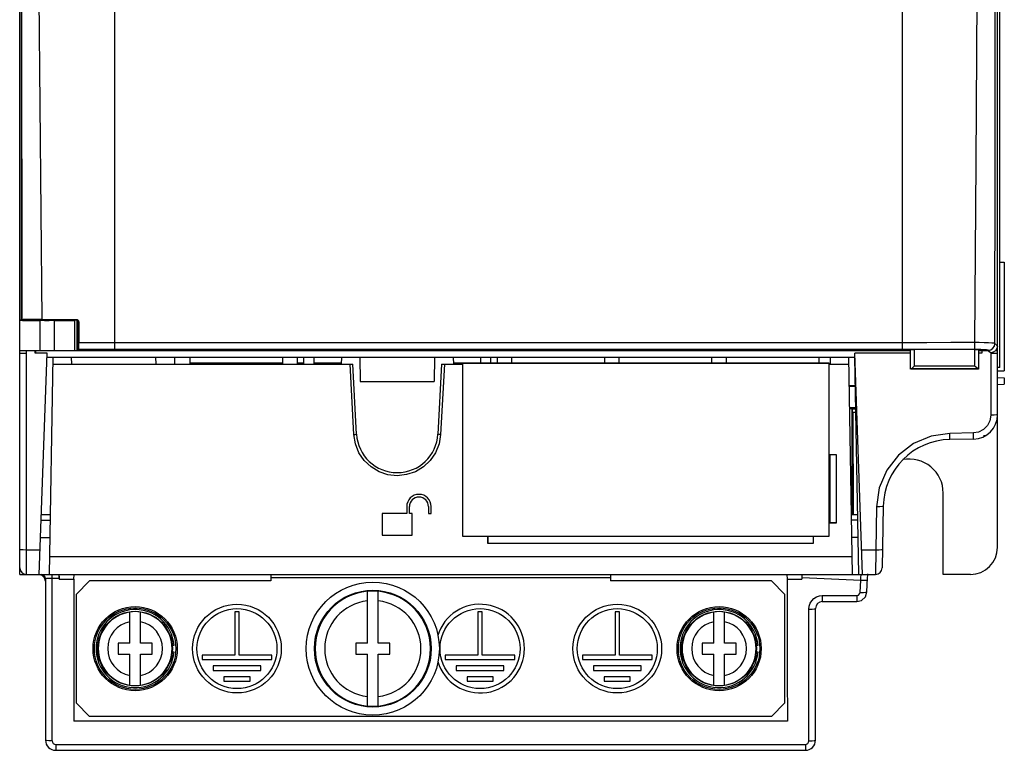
# Model space of a CAD drawing. Header units: millimetres. Extents: x 0 to 500, y 0 to 550.
# Tile 21 of 50: x 213 to 285, y 204 to 258. Entities that reach past the tile are written whole.
import ezdxf

# ---------------------------------------------------------------- set-up
doc = ezdxf.new("R2010")
doc.units = ezdxf.units.MM
doc.header["$LTSCALE"] = 35.851852
doc.layers.get('0').update_dxf_attribs({"linetype": 'CONTINUOUS'})

msp = doc.modelspace()

# ---------------------------------------------------------------- linework, layer by layer
at = {"color": 7, "linetype": 'CONTINUOUS'}
for p, q in [((284.738, 218.804), (284.738, 346.304)), ((219.738, 233.373), (219.738, 330.103)), ((212.738, 235.541), (212.738, 328.604)), ((212.793, 328.133), (212.856, 235.54)), ((212.796, 328.133), (212.859, 235.541)), ((277.738, 233.373), (277.738, 317.712)), ((284.913, 232.036), (284.913, 291.036)), ((212.924, 235.565), (212.898, 267.36)), ((214.403, 235.593), (214.097, 267.38)), ((284.56, 247.44), (284.569, 260.851)), ((283.156, 247.156), (283.256, 260.235)), ((284.551, 233.821), (284.56, 247.44)), ((283.057, 233.879), (283.156, 247.156)), ((284.913, 239.801), (285.238, 239.796)), ((285.238, 239.796), (285.238, 231.813)), ((212.738, 235.568), (212.858, 235.568)), ((212.738, 235.528), (212.788, 235.521)), ((212.738, 216.804), (212.738, 235.528)), ((212.788, 235.521), (212.939, 235.515)), ((212.924, 235.565), (212.859, 235.541)), ((212.989, 235.572), (212.924, 235.565)), ((212.939, 235.515), (213.177, 235.509)), ((213.146, 235.579), (212.989, 235.572)), ((213.382, 235.585), (213.146, 235.579)), ((213.177, 235.509), (213.488, 235.505)), ((213.683, 235.589), (213.382, 235.585)), ((213.488, 235.505), (213.855, 235.502)), ((214.035, 235.592), (213.683, 235.589)), ((213.688, 235.536), (213.751, 235.53)), ((213.751, 235.53), (213.935, 235.525)), ((213.788, 235.541), (213.8, 235.554)), ((213.974, 235.56), (213.8, 235.554)), ((213.8, 235.536), (213.8, 235.554)), ((213.855, 235.502), (214.238, 235.502)), ((213.935, 235.525), (214.212, 235.521)), ((214.24, 235.564), (213.974, 235.56)), ((214.403, 235.593), (214.035, 235.592)), ((214.212, 235.521), (214.558, 235.518)), ((214.238, 233.304), (214.238, 235.502)), ((215.29, 235.502), (214.238, 235.502)), ((214.565, 235.566), (214.24, 235.564)), ((214.403, 235.593), (216.895, 235.594)), ((214.558, 235.518), (214.918, 235.518)), ((214.912, 235.566), (214.565, 235.566)), ((215.237, 235.564), (214.912, 235.566)), ((214.918, 235.518), (215.265, 235.521)), ((215.502, 235.56), (215.237, 235.564)), ((215.265, 235.521), (215.542, 235.525)), ((215.29, 233.304), (215.29, 235.502)), ((215.29, 235.502), (215.665, 235.502)), ((215.677, 235.554), (215.502, 235.56)), ((215.542, 235.525), (215.725, 235.53)), ((215.665, 235.502), (216.024, 235.505)), ((215.688, 235.541), (215.677, 235.554)), ((215.677, 235.536), (215.677, 235.554)), ((215.725, 235.53), (215.788, 235.536)), ((216.024, 235.505), (216.331, 235.509)), ((216.331, 235.509), (216.571, 235.514)), ((216.571, 235.514), (216.728, 235.52)), ((216.728, 235.52), (216.789, 235.527)), ((216.831, 235.548), (216.789, 235.527)), ((216.789, 233.304), (216.789, 235.527)), ((216.822, 235.566), (216.895, 235.594)), ((216.898, 235.551), (216.822, 235.566)), ((216.921, 235.536), (216.822, 235.536)), ((216.895, 235.594), (216.972, 235.578)), ((216.964, 235.508), (216.898, 235.551)), ((217.007, 235.442), (216.964, 235.508)), ((216.972, 235.578), (217.037, 235.535)), ((216.972, 233.304), (216.972, 235.495)), ((217.022, 235.366), (217.007, 235.442)), ((217.022, 235.366), (217.095, 235.394)), ((217.023, 233.323), (217.022, 235.366)), ((217.037, 235.535), (217.08, 235.47)), ((217.08, 235.47), (217.095, 235.394)), ((217.095, 235.394), (217.096, 233.875)), ((217.081, 233.419), (217.089, 233.529)), ((217.089, 233.529), (217.094, 233.689)), ((217.094, 233.689), (217.096, 233.875)), ((217.981, 233.874), (217.096, 233.875)), ((218.862, 233.874), (217.981, 233.874)), ((219.738, 233.873), (218.862, 233.874)), ((277.738, 233.873), (219.738, 233.873)), ((279.526, 233.874), (277.738, 233.873)), ((281.299, 233.876), (279.526, 233.874)), ((283.057, 233.879), (281.299, 233.876)), ((283.056, 233.531), (283.057, 233.692)), ((283.056, 233.419), (283.056, 233.531)), ((283.393, 233.877), (283.057, 233.879)), ((283.057, 233.692), (283.057, 233.879)), ((283.746, 233.872), (283.393, 233.877)), ((284.073, 233.863), (283.746, 233.872)), ((284.33, 233.85), (284.073, 233.863)), ((284.242, 233.36), (284.404, 233.468)), ((284.49, 233.835), (284.33, 233.85)), ((284.404, 233.468), (284.513, 233.63)), ((284.551, 233.821), (284.49, 233.835)), ((284.513, 233.63), (284.551, 233.821)), ((284.738, 233.626), (284.551, 233.821)), ((284.738, 233.626), (284.7, 233.435)), ((212.738, 233.304), (278.338, 233.304)), ((212.738, 233.104), (213.238, 233.104)), ((213.238, 216.804), (213.238, 233.304)), ((213.888, 233.104), (213.888, 233.305)), ((214.749, 233.104), (213.888, 233.104)), ((213.897, 233.304), (213.896, 233.104)), ((214.18, 216.804), (214.749, 233.104)), ((214.738, 232.804), (274.238, 232.804)), ((214.936, 216.804), (215.215, 232.804)), ((216.568, 232.304), (216.563, 232.804)), ((217.071, 233.373), (217.023, 233.323)), ((276.038, 233.323), (217.023, 233.323)), ((217.071, 233.373), (217.081, 233.419)), ((219.738, 233.373), (217.071, 233.373)), ((277.738, 233.373), (219.738, 233.373)), ((222.737, 232.804), (222.763, 232.304)), ((224.138, 232.804), (224.138, 232.304)), ((225.288, 232.304), (225.288, 232.804)), ((232.088, 232.804), (232.088, 232.304)), ((233.188, 232.304), (233.188, 232.804)), ((233.659, 232.304), (233.663, 232.804)), ((234.418, 232.304), (234.413, 232.804)), ((236.429, 232.804), (236.403, 232.304)), ((237.788, 232.804), (237.82, 231.004)), ((243.288, 232.804), (243.257, 231.004)), ((244.647, 232.804), (244.674, 232.304)), ((246.663, 232.804), (246.659, 232.363)), ((247.413, 232.804), (247.417, 232.363)), ((247.888, 232.804), (247.888, 232.363)), ((248.988, 232.363), (248.988, 232.804)), ((255.788, 232.804), (255.788, 232.363)), ((256.888, 232.363), (256.888, 232.804)), ((259.497, 233.304), (259.497, 233.323)), ((259.738, 233.304), (259.738, 233.323)), ((263.688, 232.804), (263.688, 232.363)), ((264.788, 232.363), (264.788, 232.804)), ((271.588, 232.804), (271.588, 232.363)), ((272.413, 232.804), (272.409, 232.304)), ((273.761, 232.804), (274.041, 216.804)), ((278.338, 233.104), (274.228, 233.104)), ((274.797, 216.804), (274.228, 233.104)), ((274.518, 216.804), (274.238, 232.804)), ((278.338, 233.339), (276.038, 233.339)), ((276.038, 233.339), (276.038, 233.323)), ((283.055, 233.373), (277.738, 233.373)), ((278.338, 233.339), (278.342, 233.351)), ((278.338, 231.939), (278.338, 233.339)), ((278.34, 232.402), (278.342, 232.874)), ((278.342, 233.351), (278.365, 233.357)), ((278.342, 232.874), (278.342, 233.351)), ((278.365, 233.357), (278.428, 233.362)), ((278.428, 233.362), (278.523, 233.365)), ((278.523, 233.365), (278.632, 233.366)), ((278.631, 232.56), (278.632, 232.962)), ((283.045, 233.366), (278.632, 233.366)), ((278.632, 232.962), (278.632, 233.366)), ((283.045, 233.366), (283.154, 233.365)), ((283.045, 233.366), (283.045, 232.962)), ((283.045, 232.962), (283.046, 232.56)), ((283.055, 233.373), (283.056, 233.419)), ((283.279, 233.371), (283.055, 233.373)), ((283.154, 233.365), (283.248, 233.362)), ((283.248, 233.362), (283.311, 233.357)), ((283.515, 233.367), (283.279, 233.371)), ((283.311, 233.357), (283.334, 233.351)), ((283.338, 233.339), (283.334, 233.351)), ((283.334, 233.351), (283.335, 232.874)), ((283.335, 232.874), (283.336, 232.402)), ((283.897, 233.339), (283.338, 233.339)), ((283.338, 233.339), (283.338, 231.939)), ((283.338, 233.304), (283.953, 233.304)), ((283.589, 233.104), (283.338, 233.104)), ((283.733, 233.358), (283.515, 233.367)), ((283.58, 233.339), (283.58, 233.104)), ((283.589, 233.339), (283.589, 233.104)), ((283.904, 233.347), (283.733, 233.358)), ((284.239, 233.127), (283.897, 233.339)), ((284.011, 233.334), (283.904, 233.347)), ((284.052, 233.321), (284.011, 233.334)), ((284.052, 233.321), (284.242, 233.36)), ((284.239, 233.127), (284.052, 233.321)), ((284.43, 233.165), (284.238, 233.127)), ((284.238, 233.104), (284.738, 233.104)), ((284.238, 233.104), (284.238, 228.527)), ((284.592, 233.273), (284.43, 233.165)), ((284.7, 233.435), (284.592, 233.273)), ((284.613, 233.304), (284.738, 233.304)), ((215.206, 232.304), (237.272, 232.304)), ((232.038, 232.354), (225.338, 232.354)), ((225.338, 232.354), (225.338, 232.304)), ((232.038, 232.304), (232.038, 232.354)), ((233.659, 232.354), (233.238, 232.354)), ((233.238, 232.354), (233.238, 232.304)), ((236.402, 232.354), (234.417, 232.354)), ((237.343, 227.113), (237.071, 232.304)), ((237.542, 227.147), (237.272, 232.304)), ((243.804, 232.304), (243.534, 227.147)), ((244.006, 232.304), (243.734, 227.113)), ((243.804, 232.304), (245.35, 232.304)), ((245.35, 232.354), (244.674, 232.354)), ((272.35, 232.363), (245.35, 232.363)), ((245.35, 232.363), (245.35, 219.634)), ((272.35, 232.338), (245.35, 232.338)), ((272.35, 219.634), (272.35, 232.363)), ((272.35, 232.304), (273.77, 232.304)), ((278.338, 231.931), (278.34, 232.402)), ((278.399, 231.963), (278.468, 232.015)), ((278.468, 232.015), (278.547, 232.084)), ((278.547, 232.084), (278.63, 232.163)), ((278.63, 232.163), (278.631, 232.56)), ((278.63, 232.163), (283.047, 232.163)), ((283.046, 232.56), (283.047, 232.163)), ((283.129, 232.084), (283.047, 232.163)), ((283.208, 232.015), (283.129, 232.084)), ((283.277, 231.963), (283.208, 232.015)), ((283.336, 232.402), (283.338, 231.931)), ((284.913, 232.036), (284.738, 232.036)), ((278.34, 231.94), (278.338, 231.939)), ((283.338, 231.939), (278.338, 231.939)), ((278.344, 231.94), (278.34, 231.94)), ((278.35, 231.941), (278.344, 231.94)), ((278.35, 231.941), (278.399, 231.963)), ((278.35, 231.941), (283.326, 231.941)), ((283.326, 231.941), (283.277, 231.963)), ((283.326, 231.941), (283.333, 231.94)), ((283.333, 231.94), (283.337, 231.94)), ((283.337, 231.94), (283.338, 231.939)), ((284.738, 231.804), (285.238, 231.813)), ((284.738, 231.304), (285.238, 231.296)), ((285.238, 231.296), (285.238, 230.813)), ((237.82, 231.004), (243.257, 231.004)), ((274.275, 230.704), (273.798, 230.704)), ((274.276, 230.647), (273.799, 230.647)), ((284.738, 230.804), (285.238, 230.813)), ((273.826, 229.092), (274.303, 229.092)), ((273.827, 229.034), (274.009, 229.034)), ((274.009, 229.034), (274.038, 229.004)), ((274.009, 229.034), (274.009, 221.204)), ((274.038, 229.004), (274.305, 229.004)), ((274.038, 229.004), (274.038, 221.204)), ((274.309, 228.723), (274.121, 228.723)), ((274.123, 221.205), (274.121, 228.723)), ((284.238, 228.527), (284.176, 228.131)), ((284.488, 228.533), (284.238, 228.527)), ((284.671, 228.55), (284.488, 228.533)), ((284.738, 228.573), (284.671, 228.55)), ((283.993, 227.767), (283.706, 227.477)), ((284.176, 228.131), (283.993, 227.767)), ((237.343, 227.113), (237.443, 227.121)), ((237.456, 226.421), (237.343, 227.113)), ((237.443, 227.121), (237.516, 227.134)), ((237.516, 227.134), (237.542, 227.147)), ((243.56, 227.134), (243.534, 227.147)), ((243.634, 227.121), (243.56, 227.134)), ((243.734, 227.113), (243.621, 226.422)), ((243.734, 227.113), (243.634, 227.121)), ((279.845, 226.994), (278.551, 226.446)), ((281.229, 227.196), (279.845, 226.994)), ((282.961, 227.227), (281.229, 227.196)), ((281.233, 226.967), (281.229, 227.196)), ((281.237, 226.803), (281.233, 226.967)), ((283.345, 227.292), (282.961, 227.227)), ((282.965, 226.997), (282.961, 227.227)), ((282.968, 226.833), (282.965, 226.997)), ((283.706, 227.477), (283.345, 227.292)), ((237.715, 225.773), (237.456, 226.421)), ((243.621, 226.422), (243.362, 225.774)), ((278.551, 226.446), (277.441, 225.591)), ((281.238, 226.743), (281.237, 226.803)), ((282.97, 226.774), (281.238, 226.743)), ((282.97, 226.774), (282.968, 226.833)), ((238.106, 225.2), (237.715, 225.773)), ((243.362, 225.774), (242.971, 225.201)), ((272.888, 225.612), (272.388, 225.612)), ((272.388, 225.612), (272.388, 220.612)), ((272.879, 225.603), (272.397, 225.603)), ((272.397, 225.603), (272.397, 220.62)), ((272.879, 220.62), (272.879, 225.603)), ((272.888, 220.612), (272.888, 225.612)), ((277.441, 225.591), (276.583, 224.482)), ((238.609, 224.727), (238.106, 225.2)), ((242.971, 225.201), (242.468, 224.728)), ((239.201, 224.373), (238.609, 224.727)), ((239.854, 224.154), (239.201, 224.373)), ((240.539, 224.08), (239.854, 224.154)), ((241.224, 224.155), (240.539, 224.08)), ((241.877, 224.374), (241.224, 224.155)), ((242.468, 224.728), (241.877, 224.374)), ((276.583, 224.482), (276.03, 223.184)), ((276.03, 223.184), (275.826, 221.791)), ((280.738, 216.804), (280.738, 222.804)), ((215.013, 221.204), (214.333, 221.204)), ((241.238, 221.304), (239.438, 221.304)), ((239.438, 221.304), (239.438, 219.704)), ((241.238, 221.804), (241.238, 221.304)), ((241.438, 221.304), (241.438, 221.804)), ((241.638, 221.304), (241.438, 221.304)), ((241.638, 219.704), (241.638, 221.304)), ((242.838, 221.804), (242.838, 221.304)), ((242.838, 221.304), (243.038, 221.304)), ((243.038, 221.304), (243.038, 221.804)), ((274.441, 221.204), (273.964, 221.204)), ((275.826, 221.791), (275.77, 218.601)), ((276.076, 221.793), (275.826, 221.791)), ((276.259, 221.808), (276.076, 221.793)), ((276.326, 221.831), (276.247, 217.296)), ((276.326, 221.831), (276.259, 221.808)), ((214.319, 220.804), (215.006, 220.804)), ((272.388, 220.612), (272.888, 220.612)), ((272.397, 220.62), (272.879, 220.62)), ((274.448, 220.804), (273.971, 220.804)), ((239.438, 219.704), (241.638, 219.704)), ((214.275, 219.525), (214.983, 219.525)), ((245.35, 219.634), (272.35, 219.634)), ((271.188, 219.612), (247.188, 219.612)), ((247.188, 219.612), (247.188, 219.112)), ((247.188, 219.112), (271.188, 219.112)), ((271.179, 219.603), (247.197, 219.603)), ((247.197, 219.603), (247.197, 219.12)), ((247.197, 219.12), (271.179, 219.12)), ((271.179, 219.12), (271.179, 219.603)), ((271.188, 219.112), (271.188, 219.612)), ((274.47, 219.525), (273.993, 219.525)), ((212.805, 218.627), (212.738, 218.652)), ((212.988, 218.608), (212.805, 218.627)), ((213.238, 218.601), (212.988, 218.608)), ((214.242, 218.601), (213.238, 218.601)), ((275.77, 218.601), (274.734, 218.601)), ((275.77, 218.601), (275.747, 216.804)), ((276.02, 218.604), (275.77, 218.601)), ((276.203, 218.619), (276.02, 218.604)), ((276.27, 218.643), (276.203, 218.619)), ((214.959, 218.122), (274.018, 218.122)), ((212.738, 216.804), (275.747, 216.804)), ((214.487, 216.764), (214.337, 216.804)), ((215.138, 204.544), (215.138, 216.804)), ((215.638, 216.467), (215.637, 216.804)), ((216.735, 216.467), (216.741, 216.799)), ((231.238, 216.804), (231.238, 216.341)), ((256.238, 216.804), (256.238, 216.341)), ((269.235, 216.799), (269.241, 216.467)), ((270.338, 216.804), (270.338, 216.467)), ((274.696, 216.728), (274.707, 216.786)), ((275.184, 216.76), (275.189, 216.852)), ((282.738, 216.804), (280.738, 216.804)), ((214.39, 216.737), (214.323, 216.755)), ((214.572, 216.554), (214.39, 216.737)), ((214.598, 216.654), (214.487, 216.764)), ((214.638, 216.305), (214.572, 216.554)), ((214.638, 216.503), (214.598, 216.654)), ((214.638, 216.503), (214.662, 216.514)), ((214.638, 216.503), (214.638, 204.604)), ((214.662, 216.514), (214.733, 216.523)), ((214.733, 216.523), (214.843, 216.531)), ((214.843, 216.531), (214.983, 216.536)), ((214.983, 216.536), (215.138, 216.537)), ((215.138, 216.537), (215.636, 216.537)), ((215.633, 216.673), (215.636, 216.537)), ((215.636, 216.537), (215.638, 216.467)), ((215.638, 216.467), (216.735, 216.467)), ((216.735, 216.467), (216.729, 212.974)), ((216.888, 215.341), (217.888, 216.341)), ((231.238, 216.341), (217.888, 216.341)), ((256.238, 216.545), (231.238, 216.545)), ((268.088, 216.341), (256.238, 216.341)), ((268.088, 216.341), (269.088, 215.341)), ((269.241, 216.467), (270.338, 216.467)), ((269.241, 216.467), (269.248, 212.974)), ((270.342, 216.577), (270.338, 216.467)), ((270.342, 216.577), (274.666, 216.383)), ((274.618, 215.486), (274.666, 216.383)), ((274.666, 216.383), (274.675, 216.513)), ((274.666, 216.383), (274.915, 216.377)), ((274.675, 216.513), (274.685, 216.633)), ((274.685, 216.633), (274.696, 216.728)), ((274.915, 216.377), (275.098, 216.388)), ((275.098, 216.388), (275.165, 216.412)), ((275.118, 215.515), (275.172, 216.549)), ((275.172, 216.549), (275.184, 216.76)), ((216.888, 215.341), (216.888, 207.341)), ((238.338, 211.741), (238.338, 215.568)), ((239.138, 211.741), (239.138, 215.568)), ((269.088, 207.341), (269.088, 215.341)), ((274.49, 215.28), (274.581, 215.367)), ((274.581, 215.367), (274.618, 215.486)), ((274.618, 215.486), (274.868, 215.48)), ((274.868, 215.48), (275.051, 215.491)), ((275.006, 215.16), (275.118, 215.515)), ((275.051, 215.491), (275.118, 215.515)), ((270.862, 214.467), (270.936, 214.679)), ((270.936, 214.679), (271.057, 214.873)), ((271.057, 214.873), (271.219, 215.034)), ((271.219, 215.034), (271.41, 215.153)), ((271.41, 215.153), (271.619, 215.225)), ((271.619, 215.225), (271.838, 215.249)), ((271.838, 215.249), (274.369, 215.249)), ((271.838, 215.249), (271.838, 214.804)), ((271.838, 214.804), (274.369, 214.804)), ((274.369, 215.249), (274.49, 215.28)), ((274.369, 215.249), (274.369, 214.804)), ((274.369, 214.804), (274.733, 214.899)), ((274.733, 214.899), (275.006, 215.16)), ((220.838, 211.744), (220.838, 214.038)), ((221.638, 211.744), (221.638, 214.038)), ((228.898, 214.064), (228.578, 214.064)), ((228.578, 214.064), (228.578, 210.864)), ((228.898, 210.864), (228.898, 214.064)), ((246.798, 214.064), (246.478, 214.064)), ((246.478, 214.064), (246.478, 210.864)), ((246.798, 210.864), (246.798, 214.064)), ((256.898, 214.064), (256.578, 214.064)), ((256.578, 214.064), (256.578, 210.864)), ((256.898, 210.864), (256.898, 214.064)), ((263.838, 211.744), (263.838, 214.038)), ((264.638, 211.744), (264.638, 214.038)), ((270.838, 214.249), (270.862, 214.467)), ((270.838, 214.249), (271.088, 214.256)), ((270.838, 204.544), (270.838, 214.249)), ((271.088, 214.256), (271.271, 214.277)), ((271.271, 214.277), (271.338, 214.304)), ((271.338, 204.604), (271.338, 214.304)), ((216.729, 212.974), (216.722, 209.482)), ((269.248, 212.974), (269.255, 209.482)), ((220.838, 211.744), (219.988, 211.744)), ((219.988, 211.744), (219.988, 210.944)), ((222.488, 211.744), (221.638, 211.744)), ((222.488, 210.944), (222.488, 211.744)), ((238.338, 211.741), (237.488, 211.741)), ((237.488, 211.741), (237.488, 210.941)), ((239.988, 211.741), (239.138, 211.741)), ((239.988, 210.941), (239.988, 211.741)), ((263.838, 211.744), (262.988, 211.744)), ((262.988, 211.744), (262.988, 210.944)), ((265.488, 211.744), (264.638, 211.744)), ((265.488, 210.944), (265.488, 211.744)), ((223.977, 211.594), (224.102, 211.594)), ((224.102, 211.094), (223.977, 211.094)), ((266.977, 211.594), (267.102, 211.594)), ((267.102, 211.094), (266.977, 211.094)), ((219.988, 210.944), (220.838, 210.944)), ((220.838, 208.651), (220.838, 210.944)), ((221.638, 210.944), (222.488, 210.944)), ((221.638, 208.651), (221.638, 210.944)), ((228.578, 210.864), (226.178, 210.864)), ((226.178, 210.864), (226.178, 210.544)), ((226.178, 210.544), (231.298, 210.544)), ((231.298, 210.864), (228.898, 210.864)), ((231.298, 210.544), (231.298, 210.864)), ((237.488, 210.941), (238.338, 210.941)), ((238.338, 207.115), (238.338, 210.941)), ((239.138, 210.941), (239.988, 210.941)), ((239.138, 207.115), (239.138, 210.941)), ((246.478, 210.864), (244.078, 210.864)), ((244.078, 210.864), (244.078, 210.544)), ((244.078, 210.544), (249.198, 210.544)), ((249.198, 210.864), (246.798, 210.864)), ((249.198, 210.544), (249.198, 210.864)), ((256.578, 210.864), (254.178, 210.864)), ((254.178, 210.864), (254.178, 210.544)), ((254.178, 210.544), (259.298, 210.544)), ((259.298, 210.864), (256.898, 210.864)), ((259.298, 210.544), (259.298, 210.864)), ((262.988, 210.944), (263.838, 210.944)), ((263.838, 208.651), (263.838, 210.944)), ((264.638, 210.944), (265.488, 210.944)), ((264.638, 208.651), (264.638, 210.944)), ((230.498, 210.064), (226.978, 210.064)), ((226.978, 210.064), (226.978, 209.744)), ((226.978, 209.744), (230.498, 209.744)), ((230.498, 209.744), (230.498, 210.064)), ((248.398, 210.064), (244.878, 210.064)), ((244.878, 210.064), (244.878, 209.744)), ((244.878, 209.744), (248.398, 209.744)), ((248.398, 209.744), (248.398, 210.064)), ((258.498, 210.064), (254.978, 210.064)), ((254.978, 210.064), (254.978, 209.744)), ((254.978, 209.744), (258.498, 209.744)), ((258.498, 209.744), (258.498, 210.064)), ((216.722, 209.482), (216.714, 205.992)), ((229.698, 209.264), (227.778, 209.264)), ((227.778, 209.264), (227.778, 208.944)), ((227.778, 208.944), (229.698, 208.944)), ((229.698, 208.944), (229.698, 209.264)), ((247.598, 209.264), (245.678, 209.264)), ((245.678, 209.264), (245.678, 208.944)), ((245.678, 208.944), (247.598, 208.944)), ((247.598, 208.944), (247.598, 209.264)), ((257.698, 209.264), (255.778, 209.264)), ((255.778, 209.264), (255.778, 208.944)), ((255.778, 208.944), (257.698, 208.944)), ((257.698, 208.944), (257.698, 209.264)), ((269.255, 209.482), (269.262, 205.992)), ((217.888, 206.341), (216.888, 207.341)), ((269.088, 207.341), (268.088, 206.341)), ((269.262, 205.992), (216.714, 205.992)), ((268.088, 206.341), (217.888, 206.341)), ((214.705, 204.574), (214.638, 204.604)), ((214.888, 204.552), (214.705, 204.574)), ((215.138, 204.544), (214.888, 204.552)), ((215.138, 204.544), (215.157, 204.449)), ((270.819, 204.448), (270.838, 204.544)), ((270.838, 204.544), (271.088, 204.552)), ((271.088, 204.552), (271.271, 204.574)), ((271.271, 204.574), (271.338, 204.604)), ((215.157, 204.449), (215.211, 204.368)), ((215.211, 204.368), (215.292, 204.313)), ((215.292, 204.313), (215.388, 204.294)), ((215.388, 204.294), (270.588, 204.294)), ((215.388, 204.294), (215.388, 203.854)), ((215.388, 203.854), (270.588, 203.854)), ((270.588, 204.294), (270.683, 204.312)), ((270.588, 204.294), (270.588, 203.854)), ((270.683, 204.312), (270.764, 204.366)), ((270.764, 204.366), (270.819, 204.448))]:
    msp.add_line(p, q, dxfattribs=at)
for centre, radius in [((238.738, 211.341), 4.9), ((238.738, 211.341), 4.3), ((228.738, 211.344), 3.265), ((256.738, 211.344), 3.265), ((221.238, 211.344), 3.1), ((221.238, 211.344), 3), ((221.238, 211.344), 2.75), ((228.738, 211.344), 2.945), ((246.638, 211.344), 2.945), ((256.738, 211.344), 2.945), ((264.238, 211.344), 3.1), ((264.238, 211.344), 3), ((264.238, 211.344), 2.75)]:
    msp.add_circle(centre, radius, dxfattribs=at)
for centre, radius, start, end in [((282.938, 228.573), 1.8, 271, 360), ((240.538, 227.304), 3, 183, 357), ((278.238, 222.804), 6, 133.64989, 134.78305), ((283.703, 227.522), 0.5, 271.42081, 287.98774), ((281.325, 221.744), 5, 91, 179), ((278.238, 222.804), 2.5, 0, 100.84043), ((242.138, 221.804), 0.9, 0, 180), ((242.138, 221.804), 0.7, 0, 180), ((282.738, 218.804), 2, 270, 360), ((213.238, 217.304), 0.5, 180, 270), ((275.747, 217.304), 0.5, 270, 359), ((238.738, 211.341), 4.243, 95.40959, 264.59041), ((238.738, 211.341), 4.246, 84.59377, 95.40623), ((238.738, 211.341), 4.243, 275.40959, 84.59041), ((238.738, 211.341), 3.543, 96.48228, 263.51772), ((238.738, 211.341), 3.543, 276.48228, 83.51772), ((246.638, 211.344), 3.265, 197.05783, 162.99127), ((271.838, 214.304), 0.5, 90, 180), ((221.238, 211.344), 2.875, 4.98854, 355.01146), ((221.238, 211.344), 2.72, 98.45609, 261.54391), ((221.238, 211.344), 2.723, 81.55214, 98.44786), ((221.238, 211.344), 2.72, 278.45609, 81.54391), ((264.238, 211.344), 2.875, 4.98854, 355.01146), ((264.238, 211.344), 2.72, 98.45609, 261.54391), ((264.238, 211.344), 2.723, 81.55214, 98.44786), ((264.238, 211.344), 2.72, 278.45609, 81.54391), ((221.238, 211.344), 2.02, 101.41936, 258.58064), ((221.238, 211.344), 2.02, 281.41936, 78.58064), ((264.238, 211.344), 2.02, 101.41936, 258.58064), ((264.238, 211.344), 2.02, 281.41936, 78.58064), ((221.238, 211.344), 2.723, 261.55214, 278.44786), ((264.238, 211.344), 2.723, 261.55214, 278.44786), ((238.738, 211.341), 4.246, 264.59377, 275.40623), ((215.388, 204.604), 0.75, 180, 270), ((270.588, 204.604), 0.75, 270, 360)]:
    msp.add_arc(centre, radius, start, end, dxfattribs=at)

doc.saveas('drawing.dxf')
